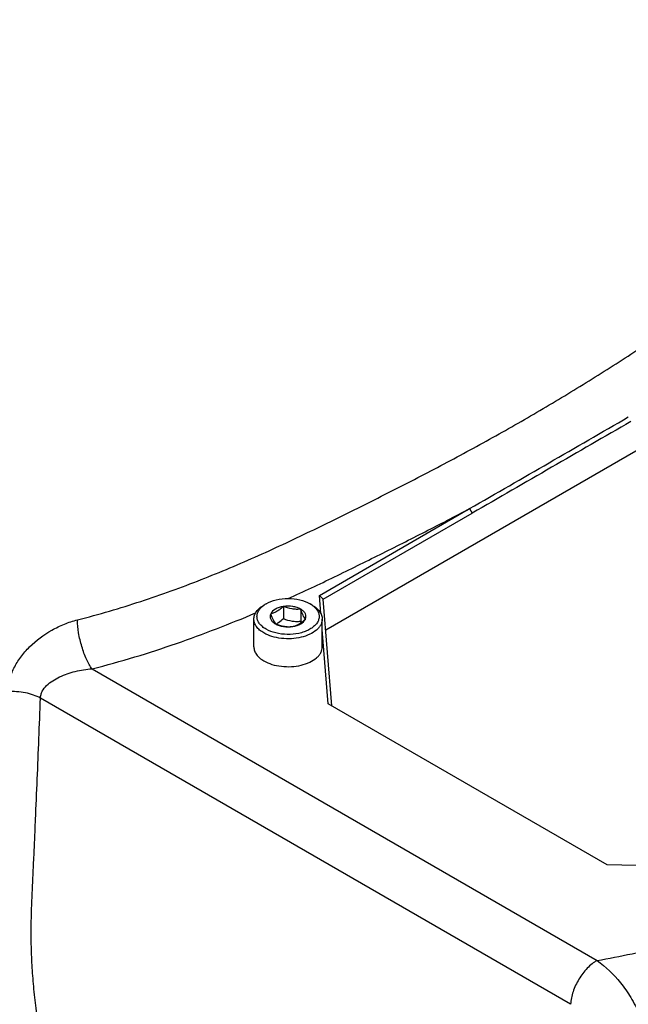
# Model space of a CAD drawing. Header units: millimetres. Extents: x 16 to 3344, y 34 to 2360.
# Tile 111 of 127: x 2855 to 2904, y 1976 to 2056. Entities that reach past the tile are written whole.
import ezdxf

# ---------------------------------------------------------------- set-up
doc = ezdxf.new("R2010")
doc.units = ezdxf.units.MM
doc.header["$LTSCALE"] = 185.02
doc.layers.add('DEFAULT_VBL19', color=7, linetype='CONTINUOUS')
doc.layers.add('TOP_ASM_PBL22', color=7, linetype='CONTINUOUS')

# ---------------------------------------------------------------- blocks, each defined once
blk = doc.blocks.new('TOP_ASM_PBL22', base_point=(2937.72, 1962.281))
at = {"layer": 'TOP_ASM_PBL22', "color": 7}
for p, q in [((2917.125, 2028.194), (2879.501, 2006.472)), ((2878.989, 2009.279), (2891.083, 2016.261)), ((2891.083, 2016.261), (2891.295, 2015.894)), ((2879.295, 2008.966), (2891.295, 2015.894)), ((2879.111, 2007.81), (2878.989, 2009.279)), ((2879.295, 2008.966), (2878.989, 2009.279)), ((2874.699, 2008.599), (2874.522, 2008.496)), ((2876.093, 2008.383), (2876.093, 2007.413)), ((2878.412, 2008.496), (2878.235, 2008.599)), ((2880.003, 2000.393), (2879.295, 2008.966)), ((2877.488, 2008.167), (2877.488, 2007.197)), ((2873.717, 2005.128), (2873.717, 2007.374)), ((2879.217, 2005.128), (2879.217, 2007.374)), ((2879.708, 2000.563), (2879.217, 2006.52)), ((2860.694, 2003.368), (2901.333, 1979.906)), ((2899.211, 1976.376), (2856.544, 2001.01)), ((2902.146, 1987.608), (2879.708, 2000.563)), ((2907.305, 1987.467), (2902.146, 1987.608))]:
    blk.add_line(p, q, dxfattribs=at)
for centre, radius, start, end in [((1397.391, 4618.173), 3000.176, 299.859045, 300.140657), ((6096.663, -3521.254), 6397.999, 119.9338244, 120.0658789), ((2874.602, 2008.724), 1.96, 296.74931, 300.01957), ((2885.101, 2009.678), 8.007, 198.04959, 198.87376)]:
    blk.add_arc(centre, radius, start, end, dxfattribs=at)
for points, knots in [([(2875.52, 1928.561), (2874.976, 1929.061), (2873.892, 1930.081), (2871.743, 1932.186), (2869.089, 1934.939), (2865.995, 1938.423), (2862.993, 1942.108), (2860.116, 1945.997), (2857.403, 1950.089), (2854.909, 1954.375), (2852.709, 1958.835), (2850.856, 1963.414), (2849.609, 1967.293), (2848.801, 1970.395), (2848.288, 1972.693), (2847.866, 1974.973), (2847.536, 1977.228), (2847.285, 1979.453), (2847.113, 1981.643), (2847.049, 1983.446), (2847.031, 1984.869), (2847.024, 1986.277), (2847.029, 1988.032), (2847.037, 1990.135), (2847.043, 1992.238), (2847.052, 1995.043), (2847.063, 1998.548), (2847.076, 2002.755), (2847.089, 2006.961), (2847.102, 2011.168), (2847.115, 2015.374), (2847.132, 2020.983), (2847.154, 2027.994), (2847.18, 2036.407), (2847.214, 2047.624), (2847.24, 2056.037), (2847.257, 2061.646)], [0, 0, 0, 0, 0.015649, 0.031487, 0.06368, 0.096558, 0.130092, 0.164238, 0.198911, 0.233963, 0.269137, 0.304075, 0.338423, 0.355287, 0.371911, 0.388268, 0.404341, 0.420141, 0.435647, 0.450826, 0.458317, 0.465772, 0.480626, 0.495461, 0.510301, 0.525141, 0.55482, 0.584499, 0.614178, 0.643856, 0.673535, 0.703214, 0.762572, 0.821929, 0.881286, 1, 1, 1, 1]), ([(2859.51, 2007.307), (2860.378, 2007.523), (2862.088, 2007.992), (2864.607, 2008.781), (2867.065, 2009.627), (2870.239, 2010.821), (2873.323, 2012.124), (2876.329, 2013.504), (2878.534, 2014.558), (2880.716, 2015.628), (2882.884, 2016.703), (2885.038, 2017.788), (2887.88, 2019.246), (2891.377, 2021.1), (2895.482, 2023.397), (2899.469, 2025.77), (2902.709, 2027.806), (2905.253, 2029.458), (2907.136, 2030.704), (2909.002, 2031.958), (2910.853, 2033.216), (2912.676, 2034.487), (2914.456, 2035.778), (2916.177, 2037.095), (2917.825, 2038.444), (2919.388, 2039.826), (2920.855, 2041.243), (2922.215, 2042.689), (2923.048, 2043.697), (2923.432, 2044.212)], [0, 0, 0, 0, 0.035992, 0.071374, 0.106236, 0.140595, 0.207893, 0.240947, 0.273711, 0.306289, 0.338764, 0.371131, 0.403362, 0.467319, 0.530458, 0.592681, 0.654066, 0.684494, 0.714779, 0.744948, 0.775006, 0.80486, 0.834394, 0.8635, 0.892089, 0.92009, 0.94746, 0.97415, 1, 1, 1, 1]), ([(2901.333, 1979.906), (2902.277, 1980.065), (2904.142, 1980.428), (2906.895, 1981.076), (2909.586, 1981.808), (2913.074, 1982.869), (2917.307, 1984.331), (2923.802, 1986.884), (2930.031, 1989.729), (2935.997, 1992.807), (2940.279, 1995.187), (2944.404, 1997.656), (2948.366, 2000.212), (2952.147, 2002.854), (2955.726, 2005.588), (2958.535, 2007.963), (2960.637, 2009.922), (2962.117, 2011.407), (2963.499, 2012.924), (2964.763, 2014.473), (2965.708, 2015.806), (2966.376, 2016.892), (2966.679, 2017.441), (2966.82, 2017.719)], [0, 0, 0, 0, 0.037183, 0.073813, 0.109916, 0.14553, 0.215465, 0.283876, 0.416702, 0.481306, 0.544753, 0.607039, 0.66812, 0.727911, 0.786285, 0.843059, 0.870762, 0.89794, 0.924528, 0.95045, 0.975628, 0.98792, 1, 1, 1, 1]), ([(2876.48, 2009.018), (2877.732, 2009.586), (2879.592, 2010.465), (2882.05, 2011.667), (2884.484, 2012.871), (2887.501, 2014.389), (2889.895, 2015.632), (2891.083, 2016.261)], [0, 0, 0, 0, 0.253049, 0.378498, 0.503579, 0.752701, 1, 1, 1, 1]), ([(2874.699, 2008.599), (2874.95, 2008.743), (2875.534, 2008.955), (2876.467, 2009.056), (2877.4, 2008.955), (2877.984, 2008.743), (2878.235, 2008.599)], [0, 0, 0, 0, 0.237217, 0.499998, 0.762781, 1, 1, 1, 1]), ([(2873.717, 2007.374), (2873.717, 2007.479), (2873.756, 2007.697), (2873.921, 2008.001), (2874.183, 2008.276), (2874.402, 2008.427), (2874.522, 2008.496)], [0, 0, 0, 0, 0.217772, 0.450951, 0.710201, 1, 1, 1, 1]), ([(2874.699, 2006.557), (2874.596, 2006.617), (2874.408, 2006.745), (2874.179, 2006.976), (2874.026, 2007.23), (2873.956, 2007.501), (2873.976, 2007.776), (2874.084, 2008.041), (2874.272, 2008.285), (2874.436, 2008.424), (2874.528, 2008.489)], [0, 0, 0, 0, 0.147321, 0.280118, 0.400113, 0.511587, 0.621042, 0.735586, 0.860862, 1, 1, 1, 1]), ([(2874.528, 2008.489), (2874.541, 2008.498), (2874.597, 2008.537), (2874.655, 2008.573), (2874.699, 2008.599)], [0, 0, 0, 0, 0.244988, 1, 1, 1, 1]), ([(2878.407, 2008.489), (2878.501, 2008.421), (2878.67, 2008.278), (2878.861, 2008.023), (2878.966, 2007.748), (2878.975, 2007.462), (2878.888, 2007.183), (2878.713, 2006.924), (2878.459, 2006.691), (2878.136, 2006.492), (2877.755, 2006.331), (2877.177, 2006.172), (2876.404, 2006.102), (2875.503, 2006.21), (2874.941, 2006.417), (2874.699, 2006.557)], [0, 0, 0, 0, 0.057144, 0.108417, 0.155259, 0.200239, 0.246502, 0.296788, 0.352763, 0.414952, 0.482973, 0.555797, 0.709472, 0.862153, 1, 1, 1, 1]), ([(2876.093, 2008.383), (2875.976, 2008.365), (2875.751, 2008.312), (2875.381, 2008.154), (2875.147, 2007.953), (2875.073, 2007.794)], [0, 0, 0, 0, 0.295032, 0.564531, 1, 1, 1, 1]), ([(2876.093, 2008.383), (2876.012, 2008.309), (2875.85, 2008.17), (2875.594, 2007.995), (2875.335, 2007.869), (2875.158, 2007.815), (2875.073, 2007.794)], [0, 0, 0, 0, 0.276817, 0.53769, 0.777992, 1, 1, 1, 1]), ([(2877.488, 2008.167), (2877.393, 2008.222), (2877.182, 2008.313), (2876.716, 2008.421), (2876.34, 2008.421), (2876.093, 2008.383)], [0, 0, 0, 0, 0.228315, 0.478261, 1, 1, 1, 1]), ([(2877.488, 2008.167), (2877.373, 2008.157), (2877.14, 2008.147), (2876.665, 2008.186), (2876.318, 2008.293), (2876.093, 2008.383)], [0, 0, 0, 0, 0.242378, 0.490754, 1, 1, 1, 1]), ([(2878.235, 2008.599), (2878.25, 2008.59), (2878.308, 2008.555), (2878.365, 2008.518), (2878.407, 2008.489)], [0, 0, 0, 0, 0.255046, 1, 1, 1, 1]), ([(2878.412, 2008.496), (2878.532, 2008.427), (2878.751, 2008.276), (2879.013, 2008.001), (2879.178, 2007.697), (2879.217, 2007.479), (2879.217, 2007.374)], [0, 0, 0, 0, 0.289801, 0.549051, 0.782229, 1, 1, 1, 1]), ([(2860.694, 2003.368), (2861.853, 2003.656), (2864.132, 2004.293), (2867.473, 2005.382), (2870.71, 2006.567), (2872.818, 2007.425), (2873.856, 2007.866)], [0, 0, 0, 0, 0.257411, 0.509553, 0.75703, 1, 1, 1, 1]), ([(2875.073, 2007.794), (2875.042, 2007.727), (2875.005, 2007.578), (2875.062, 2007.347), (2875.217, 2007.142), (2875.364, 2007.037), (2875.446, 2006.989)], [0, 0, 0, 0, 0.226459, 0.452919, 0.706139, 1, 1, 1, 1]), ([(2875.073, 2007.794), (2875.102, 2007.704), (2875.159, 2007.538), (2875.27, 2007.263), (2875.371, 2007.083), (2875.446, 2006.989)], [0, 0, 0, 0, 0.315642, 0.592564, 1, 1, 1, 1]), ([(2877.861, 2007.362), (2877.892, 2007.429), (2877.929, 2007.578), (2877.872, 2007.809), (2877.717, 2008.014), (2877.57, 2008.119), (2877.488, 2008.167)], [0, 0, 0, 0, 0.226459, 0.452919, 0.706139, 1, 1, 1, 1]), ([(2877.861, 2007.362), (2877.785, 2007.457), (2877.685, 2007.636), (2877.574, 2007.911), (2877.517, 2008.078), (2877.488, 2008.167)], [0, 0, 0, 0, 0.407436, 0.684358, 1, 1, 1, 1]), ([(2853.911, 2001.528), (2853.922, 2001.851), (2853.998, 2002.338), (2854.199, 2002.964), (2854.475, 2003.591), (2854.941, 2004.343), (2855.903, 2005.443), (2857.111, 2006.341), (2858.452, 2006.987), (2859.157, 2007.219), (2859.51, 2007.307)], [0, 0, 0, 0, 0.113001, 0.171074, 0.230308, 0.352397, 0.479233, 0.74119, 0.872339, 1, 1, 1, 1]), ([(2860.694, 2003.368), (2860.612, 2003.478), (2860.452, 2003.729), (2860.156, 2004.316), (2859.847, 2005.164), (2859.597, 2006.228), (2859.517, 2006.957), (2859.51, 2007.307)], [0, 0, 0, 0, 0.099423, 0.213821, 0.47375, 0.747574, 1, 1, 1, 1]), ([(2874.522, 2006.251), (2874.402, 2006.321), (2874.183, 2006.472), (2873.921, 2006.747), (2873.756, 2007.051), (2873.717, 2007.269), (2873.717, 2007.374)], [0, 0, 0, 0, 0.289801, 0.549051, 0.782229, 1, 1, 1, 1]), ([(2879.217, 2007.374), (2879.217, 2007.296), (2879.196, 2007.135), (2879.104, 2006.903), (2878.955, 2006.684), (2878.674, 2006.401), (2878.194, 2006.11), (2877.506, 2005.88), (2876.733, 2005.771), (2875.938, 2005.793), (2875.187, 2005.943), (2874.726, 2006.134), (2874.522, 2006.251)], [0, 0, 0, 0, 0.04286, 0.087489, 0.135322, 0.187287, 0.304552, 0.438223, 0.58257, 0.729726, 0.87132, 1, 1, 1, 1]), ([(2875.446, 2006.989), (2875.671, 2006.899), (2876.018, 2006.791), (2876.493, 2006.752), (2876.726, 2006.763), (2876.841, 2006.773)], [0, 0, 0, 0, 0.509246, 0.757622, 1, 1, 1, 1]), ([(2875.446, 2006.989), (2875.541, 2006.934), (2875.752, 2006.843), (2876.218, 2006.735), (2876.594, 2006.735), (2876.841, 2006.773)], [0, 0, 0, 0, 0.228315, 0.478261, 1, 1, 1, 1]), ([(2875.583, 2007.027), (2875.627, 2007.052), (2875.808, 2007.166), (2875.973, 2007.303), (2876.093, 2007.413)], [0, 0, 0, 0, 0.238304, 1, 1, 1, 1]), ([(2876.093, 2007.413), (2876.318, 2007.323), (2876.665, 2007.215), (2877.14, 2007.176), (2877.373, 2007.187), (2877.488, 2007.197)], [0, 0, 0, 0, 0.509246, 0.757622, 1, 1, 1, 1]), ([(2876.841, 2006.773), (2876.926, 2006.794), (2877.102, 2006.848), (2877.362, 2006.974), (2877.617, 2007.149), (2877.78, 2007.288), (2877.861, 2007.362)], [0, 0, 0, 0, 0.222008, 0.46231, 0.723183, 1, 1, 1, 1]), ([(2876.841, 2006.773), (2876.958, 2006.791), (2877.183, 2006.844), (2877.553, 2007.002), (2877.787, 2007.203), (2877.861, 2007.362)], [0, 0, 0, 0, 0.295032, 0.564531, 1, 1, 1, 1]), ([(2873.717, 2005.128), (2873.717, 2005.024), (2873.756, 2004.805), (2873.921, 2004.501), (2874.183, 2004.226), (2874.402, 2004.075), (2874.522, 2004.006)], [0, 0, 0, 0, 0.217771, 0.450949, 0.710199, 1, 1, 1, 1]), ([(2874.522, 2004.006), (2874.726, 2003.888), (2875.187, 2003.698), (2875.938, 2003.548), (2876.733, 2003.526), (2877.506, 2003.634), (2878.194, 2003.864), (2878.674, 2004.156), (2878.955, 2004.438), (2879.104, 2004.658), (2879.196, 2004.89), (2879.217, 2005.05), (2879.217, 2005.128)], [0, 0, 0, 0, 0.12868, 0.270274, 0.41743, 0.561777, 0.695449, 0.812714, 0.864678, 0.912511, 0.95714, 1, 1, 1, 1]), ([(2856.544, 2001.01), (2856.547, 2001.106), (2856.575, 2001.297), (2856.716, 2001.661), (2857.031, 2002.057), (2857.523, 2002.429), (2858.087, 2002.732), (2858.7, 2002.976), (2859.564, 2003.23), (2860.24, 2003.338), (2860.694, 2003.368)], [0, 0, 0, 0, 0.056239, 0.112391, 0.226941, 0.347024, 0.472193, 0.601333, 0.733248, 1, 1, 1, 1]), ([(2914.461, 1917.867), (2912.553, 1918.767), (2908.733, 1920.556), (2904.434, 1922.564), (2901.571, 1923.911), (2900.139, 1924.588), (2898.706, 1925.275), (2896.792, 1926.212), (2894.396, 1927.425), (2891.524, 1928.955), (2888.653, 1930.577), (2886.272, 1932.012), (2884.37, 1933.218), (2882.94, 1934.158), (2881.512, 1935.131), (2880.085, 1936.137), (2878.67, 1937.193), (2877.258, 1938.288), (2875.855, 1939.425), (2873.988, 1941.007), (2871.684, 1943.098), (2868.068, 1946.71), (2864.674, 1950.684), (2861.62, 1955.025), (2859.522, 1958.499), (2857.695, 1962.135), (2856.174, 1965.878), (2854.974, 1969.666), (2854.237, 1972.837), (2853.803, 1975.348), (2853.555, 1977.198), (2853.378, 1979.025), (2853.266, 1980.826), (2853.218, 1982.598), (2853.241, 1984.344), (2853.305, 1986.068), (2853.382, 1987.784), (2853.457, 1989.499), (2853.547, 1991.788), (2853.706, 1995.798), (2853.831, 1999.236), (2853.911, 2001.528)], [0, 0, 0, 0, 0.055674, 0.111311, 0.125229, 0.139159, 0.153124, 0.167148, 0.19541, 0.224003, 0.252993, 0.282442, 0.297357, 0.31241, 0.327606, 0.342949, 0.358491, 0.374202, 0.390083, 0.406139, 0.438784, 0.472152, 0.540986, 0.576347, 0.612117, 0.647998, 0.683616, 0.718621, 0.752752, 0.769439, 0.785855, 0.801998, 0.81787, 0.833461, 0.848771, 0.86392, 0.879006, 0.894103, 0.909216, 0.939454, 1, 1, 1, 1]), ([(2856.544, 2001.01), (2856.365, 2001.111), (2855.968, 2001.284), (2855.321, 2001.456), (2854.625, 2001.544), (2854.149, 2001.544), (2853.911, 2001.528)], [0, 0, 0, 0, 0.227256, 0.475875, 0.736915, 1, 1, 1, 1]), ([(2913.164, 1921.528), (2912.253, 1921.942), (2910.428, 1922.768), (2907.691, 1924.005), (2904.954, 1925.242), (2902.214, 1926.479), (2899.932, 1927.523), (2898.108, 1928.38), (2896.277, 1929.262), (2893.986, 1930.407), (2891.244, 1931.856), (2888.505, 1933.399), (2886.237, 1934.769), (2884.427, 1935.922), (2883.298, 1936.672), (2882.396, 1937.287), (2881.718, 1937.757), (2881.043, 1938.238), (2880.143, 1938.897), (2879.022, 1939.746), (2877.233, 1941.16), (2875.021, 1943.029), (2872.43, 1945.431), (2869.033, 1948.908), (2865.039, 1953.719), (2861.649, 1959.087), (2859.463, 1963.721), (2858.124, 1967.295), (2857.098, 1970.896), (2856.493, 1973.898), (2856.154, 1976.268), (2855.97, 1978.012), (2855.851, 1979.731), (2855.801, 1981.148), (2855.793, 1982.267), (2855.806, 1983.367), (2855.852, 1984.731), (2855.926, 1986.36), (2856.004, 1987.984), (2856.076, 1989.61), (2856.169, 1991.779), (2856.284, 1994.492), (2856.417, 1997.75), (2856.502, 1999.923), (2856.544, 2001.01)], [0, 0, 0, 0, 0.027867, 0.05572, 0.083572, 0.111433, 0.13937, 0.153403, 0.1675, 0.195911, 0.224654, 0.253792, 0.283383, 0.298366, 0.313488, 0.321098, 0.328741, 0.33643, 0.344171, 0.35978, 0.375552, 0.407602, 0.440352, 0.473815, 0.542802, 0.61394, 0.649757, 0.685222, 0.719991, 0.753827, 0.770353, 0.786606, 0.802587, 0.818296, 0.826043, 0.833718, 0.848914, 0.864009, 0.879083, 0.894174, 0.909278, 0.939495, 0.969736, 1, 1, 1, 1]), ([(2901.329, 1979.908), (2901.262, 1979.867), (2901.127, 1979.78), (2900.858, 1979.58), (2900.534, 1979.282), (2900.18, 1978.867), (2899.762, 1978.25), (2899.378, 1977.426), (2899.228, 1976.718), (2899.211, 1976.376)], [0, 0, 0, 0, 0.055307, 0.113338, 0.235691, 0.364493, 0.496872, 0.759488, 1, 1, 1, 1]), ([(2901.333, 1979.906), (2902.038, 1979.398), (2903.03, 1978.448), (2904.091, 1976.914), (2905.034, 1975.09), (2905.679, 1973.093), (2906.118, 1971.06), (2906.298, 1970.049), (2906.385, 1969.549)], [0, 0, 0, 0, 0.22033, 0.342707, 0.472241, 0.739687, 0.87145, 1, 1, 1, 1])]:
    blk.add_open_spline(points, degree=3, knots=knots, dxfattribs=at)
blk = doc.blocks.new('DEFAULT_VBL19', base_point=(3033.769, 1856.707))
at = {"layer": 'TOP_ASM_PBL22'}
blk.add_blockref('TOP_ASM_PBL22', (2937.72, 1962.281), dxfattribs=at)

msp = doc.modelspace()

# ---------------------------------------------------------------- block references
at = {"layer": 'DEFAULT_VBL19'}
msp.add_blockref('DEFAULT_VBL19', (3033.769, 1856.707), dxfattribs=at)

doc.saveas('drawing.dxf')
